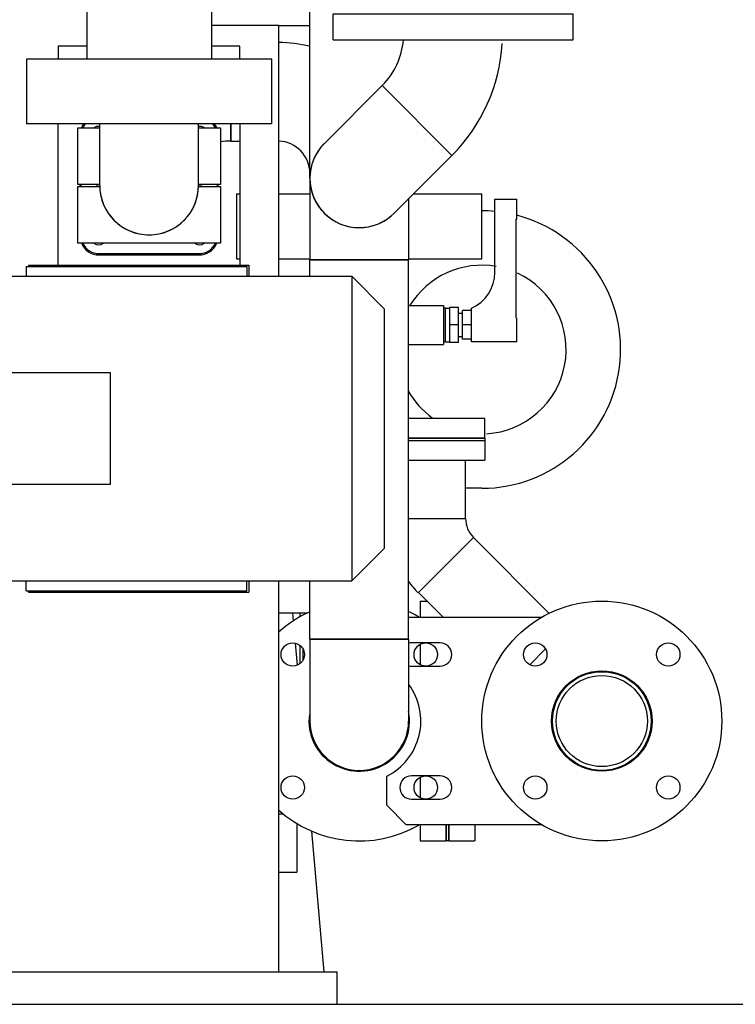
# Model space of a CAD drawing. Header units: millimetres. Extents: x 0 to 1189, y 0 to 841.
# Tile 167 of 175: x 948 to 970, y 430 to 460. Entities that reach past the tile are written whole.
import ezdxf
from ezdxf.enums import TextEntityAlignment as Align

# ---------------------------------------------------------------- set-up
doc = ezdxf.new("R2010")
doc.units = ezdxf.units.MM
doc.header["$LTSCALE"] = 65.395
doc.layers.get('0').update_dxf_attribs({"linetype": 'CONTINUOUS'})
for name, color, linetype in [('0006_725600_24_SIMPLE1_X_PBL1243', 7, 'CONTINUOUS'), ('25007_153200_25_ABL1196', 7, 'CONTINUOUS'), ('25007_153200_25_T1_PBL1198', 7, 'CONTINUOUS'), ('25007_153200_25_T2_PBL2438', 7, 'CONTINUOUS'), ('25007_153200_271333_ABL1181', 7, 'CONTINUOUS'), ('25007_153200_27_ABL1220', 7, 'CONTINUOUS'), ('25007_153200_27_T1_PBL1221', 7, 'CONTINUOUS'), ('25007_153200_28_ABL1412', 7, 'CONTINUOUS'), ('25007_153200_28_T1_PBL2436', 7, 'CONTINUOUS'), ('25007_153200_34_ABL1279', 7, 'CONTINUOUS'), ('25007_153200_34_T1_PBL1280', 7, 'CONTINUOUS'), ('25007_153200_34_T2_PBL1289', 7, 'CONTINUOUS'), ('25007_153200_36_ABL1185', 7, 'CONTINUOUS'), ('25007_153200_36_T2_PBL1425', 7, 'CONTINUOUS'), ('25007_153200_36_T3_PBL1349', 7, 'CONTINUOUS'), ('25007_153200_36_T4_PBL2435', 7, 'CONTINUOUS'), ('25007_153701_21_PBL1187', 7, 'CONTINUOUS'), ('6M25C_GENSET_KPL_GRUNDRAHMEN_ABL1179', 7, 'CONTINUOUS'), ('6M25C_GENSET_KPL_GRUNDRAHMEN_T1_PBL1180', 7, 'CONTINUOUS'), ('BOGEN-S-2D-45-60_3X2_9_PBL1200', 7, 'CONTINUOUS'), ('BOGEN-S-2D-90-76_1X2_9_PBL1190', 7, 'CONTINUOUS'), ('BOGEN-S-2D-90-76_1X2_9_PBL1197', 7, 'CONTINUOUS'), ('BOGEN-S-2D-90-76_1X2_9_PBL1209', 7, 'CONTINUOUS'), ('BOGEN-S-2D-90-76_1X2_9_PBL1281', 7, 'CONTINUOUS'), ('BOGEN-S-2D-90-76_1X2_9_PBL1377', 7, 'CONTINUOUS'), ('BOGEN-S-2D-90-76_1X2_9_PBL1413', 7, 'CONTINUOUS'), ('BOGEN-S-2D-90-76_1X2_9_PBL1418', 7, 'CONTINUOUS'), ('BOGEN-S-2D-90-76_1X2_9_PBL2437', 7, 'CONTINUOUS'), ('BOGEN-S-3D-45-76_1X2_9_PBL1376', 7, 'CONTINUOUS'), ('D7603-A21X26-CU_PBL1204', 7, 'CONTINUOUS'), ('DIN16182-BG100X63_PBL1195', 7, 'CONTINUOUS'), ('DIN16182-BG100X63_PBL1419', 7, 'CONTINUOUS'), ('E1514-FF-DN65-PN16X2_PBL1184', 7, 'CONTINUOUS'), ('E1514-FF-DN65-PN16X2_PBL2432', 7, 'CONTINUOUS'), ('E1514-IBC_DN65PN40X2_PBL2434', 7, 'CONTINUOUS'), ('EN1092-1-01A-DN65_PN16-77_5_PBL1186', 7, 'CONTINUOUS'), ('EN1092-1-01A-DN65_PN16-77_5_PBL1236', 7, 'CONTINUOUS'), ('EN1092-1-01A-DN65_PN16-77_5_PBL2431', 7, 'CONTINUOUS'), ('EN1092-1-01A-DN65_PN16-77_5_PBL2433', 7, 'CONTINUOUS'), ('LAUTERBACH_SP_RING_2_0185_50_PBL1210', 7, 'CONTINUOUS'), ('LAUTERBACH_SP_RING_2_0185_50_PBL1222', 7, 'CONTINUOUS'), ('LAUTERBACH_SP_RING_2_Q105_50_PBL1212', 7, 'CONTINUOUS'), ('links_5_VBL1178', 7, 'CONTINUOUS'), ('N4011-C1-105X77_PBL1417', 7, 'CONTINUOUS'), ('N4011-C1-90X61_PBL1201', 7, 'CONTINUOUS'), ('N4011-F90_PBL1203', 7, 'CONTINUOUS'), ('N4251-B90X63_PBL1202', 7, 'CONTINUOUS'), ('PUMPENAGGRR45_125_160_FL-Z-DB50_PBL1194', 7, 'CONTINUOUS'), ('RKD3000-75_PBL1214', 7, 'CONTINUOUS'), ('RKD3000-75_PBL1217', 7, 'CONTINUOUS'), ('T-STUECK-S-76_1X2_9-60_3X2_9_PBL1257', 7, 'CONTINUOUS'), ('VT20CD-D16_141_1O2V3L4O_PBL1183', 7, 'CONTINUOUS')]:
    doc.layers.add(name, color=color, linetype=linetype)
doc.styles.get("Standard").update_dxf_attribs({"font": 'txt', "width": 0.6})
doc.dimstyles.new('DIMSTYLE_2', dxfattribs={"dimtxt": 3.5, "dimasz": 3.5, "dimexe": 1.8, "dimexo": 0, "dimgap": 0.875, "dimtad": 1, "dimdec": 0, "dimlfac": 25, "dimdsep": 46, "dimtxsty": 'Standard', "dimblk": '_FILLED', "dimblk1": '_FILLED', "dimblk2": '_FILLED', "dimcen": 0.09, "dimadec": 0, "dimazin": 0, "dimtp": 2, "dimtm": 2, "dimtfac": 1, "dimtdec": 0, "dimtofl": 0, "dimtmove": 0, "dimatfit": 3, "dimldrblk": '_FILLED', "dimfxl": 1, "dimtolj": 1, "dimarcsym": 0})
doc.dimstyles.new('DIMSTYLE_4', dxfattribs={"dimtxt": 3.5, "dimasz": 3.5, "dimexe": 1.8, "dimexo": 0, "dimgap": 0.875, "dimtad": 1, "dimlfac": 25, "dimdsep": 46, "dimtxsty": 'Standard', "dimblk": '_FILLED', "dimblk1": '_FILLED', "dimblk2": '_FILLED', "dimcen": 0.09, "dimadec": 0, "dimazin": 0, "dimtp": 1.2, "dimtm": 1.2, "dimtfac": 1, "dimtofl": 0, "dimtmove": 0, "dimatfit": 3, "dimldrblk": '_FILLED', "dimfxl": 1, "dimtolj": 1, "dimarcsym": 0})

# ---------------------------------------------------------------- blocks, each defined once
blk = doc.blocks.new('_FILLED')
at = {"color": 0, "linetype": 'ByBlock'}
blk.add_solid([(0, 0), (-1, 0.1671), (-1, -0.1671)], dxfattribs=at)
blk = doc.blocks.new('*D12')
at = {"color": 2, "linetype": 'Continuous'}
for p, q in [((971.96, 582.776), (989.84, 582.776)), ((988.04, 582.776), (988.04, 506.188)), ((988.04, 429.6), (988.04, 506.188)), ((958, 429.6), (989.84, 429.6))]:
    blk.add_line(p, q, dxfattribs=at)
at = {"color": 2, "linetype": 'Continuous', "xscale": 3.5, "yscale": 3.5, "zscale": 3.5}
for p, rotation in [((988.04, 582.776), 90), ((988.04, 429.6), 270)]:
    blk.add_blockref('_FILLED', p, dxfattribs=dict(at, rotation=rotation))
at = {"color": 2, "linetype": 'Continuous', "width": 0.672619}
blk.add_text('3829', height=3.5, rotation=90, dxfattribs=at).set_placement((987.165, 506.188), align=Align.CENTER)
blk = doc.blocks.new('*D15')
at = {"color": 2, "linetype": 'Continuous'}
for p, q in [((952.374, 480), (982.84, 480)), ((981.04, 480), (981.04, 454.8)), ((981.04, 429.6), (981.04, 454.8)), ((958, 429.6), (982.84, 429.6))]:
    blk.add_line(p, q, dxfattribs=at)
at = {"color": 2, "linetype": 'Continuous', "xscale": 3.5, "yscale": 3.5, "zscale": 3.5}
for p, rotation in [((981.04, 480), 90), ((981.04, 429.6), 270)]:
    blk.add_blockref('_FILLED', p, dxfattribs=dict(at, rotation=rotation))
at = {"color": 2, "linetype": 'Continuous', "width": 0.636905}
blk.add_text('1260', height=3.5, rotation=90, dxfattribs=at).set_placement((980.165, 454.8), align=Align.CENTER)
blk = doc.blocks.new('6M25C_GENSET_KPL_GRUNDRAHMEN_T1_PBL1180', base_point=(919.249, 445.6))
at = {"layer": '6M25C_GENSET_KPL_GRUNDRAHMEN_T1_PBL1180', "color": 7, "linetype": 'Continuous'}
for p, q in [((956.2, 459.8), (954.12, 459.8)), ((956.2, 459.8), (957.158, 459.8)), ((956.2, 452.06), (956.2, 459.8)), ((950.28, 459.16), (949.4, 459.16)), ((949.4, 459.16), (949.4, 458.76)), ((955, 459.16), (954.12, 459.16)), ((955, 458.76), (955, 459.16)), ((949.4, 452.4), (949.4, 456.76)), ((955, 456.76), (955, 452.4)), ((948.48, 452.4), (955.28, 452.4)), ((948.48, 452.4), (948.48, 452.36)), ((955.28, 452.4), (955.28, 452.06)), ((962.46, 445.52), (961.954, 445.52)), ((955.28, 442.66), (955.28, 442.32)), ((956.2, 430.6), (956.2, 442.66)), ((948.48, 442.36), (948.48, 442.32)), ((948.48, 442.32), (955.28, 442.32)), ((956.652, 441.431), (956.631, 441.68)), ((956.772, 440.06), (956.713, 440.739)), ((957.6, 430.6), (957.22, 434.946)), ((882, 430.6), (958, 430.6)), ((958, 429.6), (958, 430.6)), ((941.2, 429.6), (958, 429.6))]:
    blk.add_line(p, q, dxfattribs=at)
for radius, start, end in [(4.28, 84.6359, 90.0001), (4.28, 270, 75.3809), (2.6, 80.1033, 148.8443), (2.6, 273.2045, 65.0385), (2.6, 209.2648, 234.3185)]:
    blk.add_arc((962.46, 449.8), radius, start, end, dxfattribs=at)
blk = doc.blocks.new('6M25C_GENSET_KPL_GRUNDRAHMEN_ABL1179', base_point=(919.249, 445.6))
at = {"layer": '6M25C_GENSET_KPL_GRUNDRAHMEN_T1_PBL1180'}
blk.add_blockref('6M25C_GENSET_KPL_GRUNDRAHMEN_T1_PBL1180', (919.249, 445.6), dxfattribs=at)
blk = doc.blocks.new('VT20CD-D16_141_1O2V3L4O_PBL1183', base_point=(958.78, 442.42))
at = {"layer": 'VT20CD-D16_141_1O2V3L4O_PBL1183', "color": 7, "linetype": 'Continuous'}
for p, q in [((960.202, 451.16), (961.28, 451.16)), ((961.28, 451.16), (961.28, 449.96)), ((960.202, 449.96), (961.28, 449.96)), ((960.56, 442.04), (960.763, 442.04)), ((960.56, 442.04), (960.56, 441.54)), ((956.2, 441.68), (957.093, 441.68)), ((960.56, 440.703), (960.56, 440.075)), ((960.56, 436.606), (960.56, 435.977)), ((956.2, 435.48), (956.338, 435.48)), ((956.76, 435.184), (956.76, 433.68)), ((960.56, 435.14), (960.56, 434.64)), ((961.36, 435.14), (961.36, 434.64)), ((960.56, 434.64), (961.36, 434.64)), ((956.2, 433.68), (956.76, 433.68))]:
    blk.add_line(p, q, dxfattribs=at)
blk = doc.blocks.new('E1514-FF-DN65-PN16X2_PBL1184', base_point=(961.4, 434.89))
at = {"layer": 'E1514-FF-DN65-PN16X2_PBL1184', "color": 7, "linetype": 'Continuous'}
for p, q in [((961.36, 434.64), (961.36, 435.14)), ((961.44, 434.64), (961.44, 435.14)), ((961.44, 434.64), (961.36, 434.64))]:
    blk.add_line(p, q, dxfattribs=at)
blk = doc.blocks.new('EN1092-1-01A-DN65_PN16-77_5_PBL1186', base_point=(961.84, 434.89))
at = {"layer": 'EN1092-1-01A-DN65_PN16-77_5_PBL1186', "color": 7, "linetype": 'Continuous'}
for p, q in [((961.44, 435.14), (961.44, 434.64)), ((962.24, 435.14), (962.24, 434.64)), ((961.44, 434.64), (962.24, 434.64))]:
    blk.add_line(p, q, dxfattribs=at)
blk = doc.blocks.new('BOGEN-S-2D-90-76_1X2_9_PBL1190', base_point=(966.053, 436.818))
at = {"layer": 'BOGEN-S-2D-90-76_1X2_9_PBL1190', "color": 7, "linetype": 'Continuous'}
blk.add_line((966.16, 436.818), (965.947, 436.818), dxfattribs=at)
blk = doc.blocks.new('BOGEN-S-2D-45-60_3X2_9_PBL1200', base_point=(961.493, 443.443))
at = {"layer": 'BOGEN-S-2D-45-60_3X2_9_PBL1200', "color": 7, "linetype": 'Continuous'}
for p, q in [((960.202, 444.591), (961.96, 444.591)), ((960.499, 442.296), (962.204, 444.001))]:
    blk.add_line(p, q, dxfattribs=at)
for radius, start, end in [(0.834, 179.9999, 225.0001), (3.246, 216.7258, 225)]:
    blk.add_arc((962.794, 444.591), radius, start, end, dxfattribs=at)
blk = doc.blocks.new('N4011-C1-90X61_PBL1201', base_point=(961.378, 446.691))
at = {"layer": 'N4011-C1-90X61_PBL1201', "color": 7, "linetype": 'Continuous'}
for p, q in [((960.202, 446.991), (962.554, 446.991)), ((962.554, 446.991), (962.554, 446.391)), ((960.202, 446.391), (962.554, 446.391))]:
    blk.add_line(p, q, dxfattribs=at)
blk = doc.blocks.new('T-STUECK-S-76_1X2_9-60_3X2_9_PBL1257', base_point=(965.217, 439.283))
at = {"layer": 'T-STUECK-S-76_1X2_9-60_3X2_9_PBL1257', "color": 7, "linetype": 'Continuous'}
for p, q in [((964.422, 440.562), (963.938, 440.078)), ((966.493, 439.826), (966.441, 439.845))]:
    blk.add_line(p, q, dxfattribs=at)
for centre, start, end in [((966.651, 440.408), 251.498, 255.2189), ((964.092, 437.849), 14.8947, 19.6916)]:
    blk.add_arc(centre, 0.603, start, end, dxfattribs=at)
blk = doc.blocks.new('25007_153200_36_T3_PBL1349', base_point=(962.52, 442.768))
at = {"layer": '25007_153200_36_T3_PBL1349', "color": 7, "linetype": 'Continuous'}
for p, q in [((962.2, 443.997), (964.538, 441.659)), ((960.503, 442.3), (961.263, 441.54))]:
    blk.add_line(p, q, dxfattribs=at)
blk = doc.blocks.new('25007_153200_36_T2_PBL1425', base_point=(961.954, 445.491))
at = {"layer": '25007_153200_36_T2_PBL1425', "color": 7, "linetype": 'Continuous'}
blk.add_line((961.954, 444.591), (961.954, 446.391), dxfattribs=at)
blk = doc.blocks.new('25007_153200_36_T4_PBL2435', base_point=(966.16, 438.34))
at = {"layer": '25007_153200_36_T4_PBL2435', "color": 7, "linetype": 'Continuous'}
for radius in [1.522, 1.406]:
    blk.add_circle((966.16, 438.34), radius, dxfattribs=at)
blk = doc.blocks.new('25007_153200_36_ABL1185', base_point=(963.937, 440.815))
at = {"layer": '25007_153200_36_T2_PBL1425'}
blk.add_blockref('25007_153200_36_T2_PBL1425', (961.954, 445.491), dxfattribs=at)
at = {"layer": '25007_153200_36_T3_PBL1349'}
blk.add_blockref('25007_153200_36_T3_PBL1349', (962.52, 442.768), dxfattribs=at)
at = {"layer": '25007_153200_36_T4_PBL2435'}
blk.add_blockref('25007_153200_36_T4_PBL2435', (966.16, 438.34), dxfattribs=at)
at = {"layer": 'BOGEN-S-2D-45-60_3X2_9_PBL1200'}
blk.add_blockref('BOGEN-S-2D-45-60_3X2_9_PBL1200', (961.493, 443.443), dxfattribs=at)
at = {"layer": 'BOGEN-S-2D-90-76_1X2_9_PBL1190'}
blk.add_blockref('BOGEN-S-2D-90-76_1X2_9_PBL1190', (966.053, 436.818), dxfattribs=at)
at = {"layer": 'EN1092-1-01A-DN65_PN16-77_5_PBL1186'}
blk.add_blockref('EN1092-1-01A-DN65_PN16-77_5_PBL1186', (961.84, 434.89), dxfattribs=at)
at = {"layer": 'N4011-C1-90X61_PBL1201'}
blk.add_blockref('N4011-C1-90X61_PBL1201', (961.378, 446.691), dxfattribs=at)
at = {"layer": 'T-STUECK-S-76_1X2_9-60_3X2_9_PBL1257'}
blk.add_blockref('T-STUECK-S-76_1X2_9-60_3X2_9_PBL1257', (965.217, 439.283), dxfattribs=at)
blk = doc.blocks.new('25007_153701_21_PBL1187', base_point=(961.931, 438.34))
at = {"layer": '25007_153701_21_PBL1187', "color": 7, "linetype": 'Continuous'}
for p, q in [((960.202, 441.54), (964.331, 441.54)), ((961.171, 440.751), (960.291, 440.751)), ((960.291, 440.031), (961.171, 440.031)), ((959.531, 435.74), (959.531, 436.641)), ((961.171, 436.649), (960.291, 436.649)), ((960.291, 435.929), (961.171, 435.929)), ((959.531, 435.74), (960.131, 435.14)), ((964.331, 435.14), (960.131, 435.14))]:
    blk.add_line(p, q, dxfattribs=at)
for centre, radius, start, end in [((960.291, 440.391), 0.36, 90, 104.2988), ((961.171, 440.391), 0.36, 270, 90), ((960.291, 440.391), 0.36, 255.7012, 270), ((958.68, 438.34), 1.9, 296.5955, 36.4463), ((960.291, 436.289), 0.36, 90, 270), ((961.171, 436.289), 0.36, 270, 90)]:
    blk.add_arc(centre, radius, start, end, dxfattribs=at)
blk = doc.blocks.new('PUMPENAGGRR45_125_160_FL-Z-DB50_PBL1194', base_point=(943.669, 446.97))
at = {"layer": 'PUMPENAGGRR45_125_160_FL-Z-DB50_PBL1194', "color": 7, "linetype": 'Continuous'}
for p, q in [((948.409, 452.36), (955.209, 452.36)), ((948.409, 452.36), (948.409, 452.06)), ((955.209, 452.36), (955.209, 452.06)), ((947.569, 452.06), (958.449, 452.06)), ((959.449, 451.06), (958.449, 452.06)), ((958.449, 452.06), (958.449, 442.66)), ((959.449, 451.06), (959.449, 443.66)), ((951.009, 449.08), (947.569, 449.08)), ((951.009, 445.64), (951.009, 449.08)), ((951.009, 445.64), (947.569, 445.64)), ((959.449, 443.66), (958.449, 442.66)), ((947.569, 442.66), (958.449, 442.66)), ((948.409, 442.36), (948.409, 442.66)), ((955.209, 442.36), (955.209, 442.66)), ((948.409, 442.36), (955.209, 442.36))]:
    blk.add_line(p, q, dxfattribs=at)
blk = doc.blocks.new('DIN16182-BG100X63_PBL1195', base_point=(962.44, 452.23))
at = {"layer": 'DIN16182-BG100X63_PBL1195', "color": 7, "linetype": 'Continuous'}
for p, q in [((962.86, 454.44), (963.54, 454.44)), ((962.86, 452.18), (962.86, 454.44)), ((963.54, 453.824), (963.54, 454.44)), ((963.522, 453.82), (963.54, 453.824)), ((963.522, 450.765), (963.522, 453.82)), ((961.74, 451.1), (961.46, 451.1)), ((961.46, 451.1), (961.46, 450.02)), ((961.74, 450.02), (961.74, 451.1)), ((961.34, 451.08), (961.46, 451.08)), ((961.34, 450.04), (961.34, 451.08)), ((961.74, 450.92), (961.86, 450.92)), ((962.14, 451), (961.86, 451)), ((961.86, 450.12), (961.86, 451)), ((962.14, 450.04), (962.14, 451.08)), ((961.74, 450.56), (961.46, 450.56)), ((962.14, 450.56), (961.86, 450.56)), ((963.522, 450.765), (963.54, 450.76)), ((963.54, 450.04), (963.54, 450.76)), ((961.74, 450.2), (961.86, 450.2)), ((961.34, 450.04), (961.46, 450.04)), ((961.74, 450.02), (961.46, 450.02)), ((962.14, 450.12), (961.86, 450.12)), ((963.54, 450.04), (962.14, 450.04))]:
    blk.add_line(p, q, dxfattribs=at)
blk.add_arc((961.66, 452.18), 1.2, 293.5782, 360, dxfattribs=at)
blk = doc.blocks.new('BOGEN-S-2D-90-76_1X2_9_PBL1197', base_point=(958.68, 439.6))
at = {"layer": 'BOGEN-S-2D-90-76_1X2_9_PBL1197', "color": 7, "linetype": 'Continuous'}
for p, q in [((960.202, 440.86), (957.158, 440.86)), ((957.158, 440.86), (957.158, 438.34)), ((960.202, 440.86), (960.202, 438.34))]:
    blk.add_line(p, q, dxfattribs=at)
blk.add_arc((958.68, 438.34), 1.522, 180, 360, dxfattribs=at)
blk = doc.blocks.new('25007_153200_25_T1_PBL1198', base_point=(958.68, 446.7116))
at = {"layer": '25007_153200_25_T1_PBL1198', "color": 7, "linetype": 'Continuous'}
for p, q in [((957.158, 452.5632), (960.202, 452.5632)), ((957.158, 452.06), (957.158, 452.5632)), ((960.202, 440.86), (960.202, 452.5632)), ((957.158, 440.86), (957.158, 442.66)), ((957.158, 440.86), (960.202, 440.86))]:
    blk.add_line(p, q, dxfattribs=at)
blk = doc.blocks.new('BOGEN-S-2D-90-76_1X2_9_PBL1209', base_point=(958.68, 453.823))
at = {"layer": 'BOGEN-S-2D-90-76_1X2_9_PBL1209', "color": 7, "linetype": 'Continuous'}
for p, q in [((957.158, 455.083), (957.158, 452.563)), ((960.202, 454.453), (960.202, 452.563)), ((960.202, 452.563), (957.158, 452.563))]:
    blk.add_line(p, q, dxfattribs=at)
blk = doc.blocks.new('EN1092-1-01A-DN65_PN16-77_5_PBL1236', base_point=(961.575, 459.752))
at = {"layer": 'EN1092-1-01A-DN65_PN16-77_5_PBL1236', "color": 7, "linetype": 'Continuous'}
for p, q in [((957.875, 460.152), (965.275, 460.152)), ((957.875, 459.352), (957.875, 460.152)), ((965.275, 459.352), (965.275, 460.152)), ((957.875, 459.352), (965.275, 459.352))]:
    blk.add_line(p, q, dxfattribs=at)
blk = doc.blocks.new('BOGEN-S-3D-45-76_1X2_9_PBL1376', base_point=(961.241, 457.671))
at = {"layer": 'BOGEN-S-3D-45-76_1X2_9_PBL1376', "color": 7, "linetype": 'Continuous'}
blk.add_line((961.538, 455.789), (959.386, 457.941), dxfattribs=at)
for radius, end in [(2.278, 354.9372), (5.322, 356.6136)]:
    blk.add_arc((957.775, 459.552), radius, 315, end, dxfattribs=at)
blk = doc.blocks.new('BOGEN-S-2D-90-76_1X2_9_PBL1377', base_point=(959.571, 455.974))
at = {"layer": 'BOGEN-S-2D-90-76_1X2_9_PBL1377', "color": 7, "linetype": 'Continuous'}
for p, q in [((959.386, 457.941), (957.604, 456.159)), ((961.538, 455.789), (959.386, 457.941)), ((961.538, 455.789), (959.756, 454.007))]:
    blk.add_line(p, q, dxfattribs=at)
blk.add_arc((958.68, 455.083), 1.522, 135, 315, dxfattribs=at)
blk = doc.blocks.new('EN1092-1-01A-DN65_PN16-77_5_PBL2431', base_point=(959.286, 438.42))
at = {"layer": 'EN1092-1-01A-DN65_PN16-77_5_PBL2431', "color": 7, "linetype": 'Continuous'}
for centre in [(956.629, 440.391), (960.731, 440.391), (956.629, 436.289), (960.731, 436.289)]:
    blk.add_circle(centre, 0.36, dxfattribs=at)
for radius, start, end in [(3.7, 114.3127, 132.2412), (3.7, 60.2447, 65.6873), (1.55, 172.6521, 11.049), (3.7, 227.7609, 299.7553)]:
    blk.add_arc((958.68, 438.34), radius, start, end, dxfattribs=at)
blk = doc.blocks.new('25007_153200_25_T2_PBL2438', base_point=(958.68, 455.0503))
at = {"layer": '25007_153200_25_T2_PBL2438', "color": 7, "linetype": 'Continuous'}
for start, end in [(135.16055, 148.44931), (149.32605, 161.81215), (165.52211, 180), (186.54933, 311.54644)]:
    blk.add_arc((958.68, 455.0832), 1.522, start, end, dxfattribs=at)
blk = doc.blocks.new('25007_153200_25_ABL1196', base_point=(960.734, 447.64))
at = {"layer": '25007_153200_25_T1_PBL1198'}
blk.add_blockref('25007_153200_25_T1_PBL1198', (958.68, 446.712), dxfattribs=at)
at = {"layer": '25007_153200_25_T2_PBL2438'}
blk.add_blockref('25007_153200_25_T2_PBL2438', (958.68, 455.05), dxfattribs=at)
at = {"layer": 'BOGEN-S-2D-90-76_1X2_9_PBL1197'}
blk.add_blockref('BOGEN-S-2D-90-76_1X2_9_PBL1197', (958.68, 439.6), dxfattribs=at)
at = {"layer": 'BOGEN-S-2D-90-76_1X2_9_PBL1209'}
blk.add_blockref('BOGEN-S-2D-90-76_1X2_9_PBL1209', (958.68, 453.823), dxfattribs=at)
at = {"layer": 'BOGEN-S-2D-90-76_1X2_9_PBL1377'}
blk.add_blockref('BOGEN-S-2D-90-76_1X2_9_PBL1377', (959.571, 455.974), dxfattribs=at)
at = {"layer": 'BOGEN-S-3D-45-76_1X2_9_PBL1376'}
blk.add_blockref('BOGEN-S-3D-45-76_1X2_9_PBL1376', (961.241, 457.671), dxfattribs=at)
at = {"layer": 'EN1092-1-01A-DN65_PN16-77_5_PBL1236'}
blk.add_blockref('EN1092-1-01A-DN65_PN16-77_5_PBL1236', (961.575, 459.752), dxfattribs=at)
at = {"layer": 'EN1092-1-01A-DN65_PN16-77_5_PBL2431'}
blk.add_blockref('EN1092-1-01A-DN65_PN16-77_5_PBL2431', (959.286, 438.42), dxfattribs=at)
blk = doc.blocks.new('N4251-B90X63_PBL1202', base_point=(961.378, 447.031))
at = {"layer": 'N4251-B90X63_PBL1202', "color": 7, "linetype": 'Continuous'}
for p, q in [((960.202, 447.071), (962.554, 447.071)), ((960.202, 446.991), (962.554, 446.991)), ((962.554, 447.071), (962.554, 446.991))]:
    blk.add_line(p, q, dxfattribs=at)
blk = doc.blocks.new('D7603-A21X26-CU_PBL1204', base_point=(961.31, 450.56))
at = {"layer": 'D7603-A21X26-CU_PBL1204', "color": 7, "linetype": 'Continuous'}
for p, q in [((961.34, 451.078), (961.28, 451.078)), ((961.34, 450.042), (961.28, 450.042))]:
    blk.add_line(p, q, dxfattribs=at)
blk = doc.blocks.new('LAUTERBACH_SP_RING_2_0185_50_PBL1210', base_point=(958.68, 453.6))
at = {"layer": 'LAUTERBACH_SP_RING_2_0185_50_PBL1210', "color": 7, "linetype": 'Continuous'}
for p, q in [((954.9, 454.6), (955, 454.6)), ((954.9, 454.6), (954.9, 452.6)), ((956.2, 454.6), (957.158, 454.6)), ((960.349, 454.6), (962.46, 454.6)), ((962.46, 452.6), (962.46, 454.6)), ((954.9, 452.6), (955, 452.6)), ((956.2, 452.6), (957.158, 452.6)), ((960.202, 452.6), (962.46, 452.6))]:
    blk.add_line(p, q, dxfattribs=at)
blk = doc.blocks.new('LAUTERBACH_SP_RING_2_Q105_50_PBL1212', base_point=(952.2, 454.742))
at = {"layer": 'LAUTERBACH_SP_RING_2_Q105_50_PBL1212', "color": 7, "linetype": 'Continuous'}
for p, q in [((950.06, 454.89), (950.06, 454.83)), ((950.1, 454.89), (950.1, 454.83)), ((954.3, 454.88), (954.3, 454.89)), ((954.3, 454.88), (954.34, 454.88)), ((954.3, 454.84), (954.34, 454.84)), ((954.3, 454.83), (954.3, 454.84)), ((954.34, 454.88), (954.34, 454.89)), ((954.34, 454.83), (954.34, 454.84)), ((950.66, 452.76), (953.74, 452.76)), ((950.66, 452.72), (953.74, 452.72))]:
    blk.add_line(p, q, dxfattribs=at)
for centre, radius, start, end in [((950.66, 456.4), 0.6, 143.009, 156.1227), ((950.66, 456.4), 0.56, 139.5192, 154.2772), ((953.74, 456.4), 0.56, 25.7228, 40.4808), ((953.74, 456.4), 0.6, 23.8773, 36.991), ((950.66, 453.32), 0.6, 203.8773, 270), ((950.66, 453.32), 0.56, 205.7228, 270), ((953.74, 453.32), 0.6, 270, 336.1227), ((953.74, 453.32), 0.56, 270, 334.2772)]:
    blk.add_arc(centre, radius, start, end, dxfattribs=at)
blk = doc.blocks.new('RKD3000-75_PBL1214', base_point=(952.2, 453.955))
at = {"layer": 'RKD3000-75_PBL1214', "color": 7, "linetype": 'Continuous'}
for p, q in [((950, 454.83), (950.68, 454.83)), ((950, 453.08), (950, 454.83)), ((953.72, 454.83), (954.4, 454.83)), ((954.4, 454.83), (954.4, 453.08)), ((954.4, 453.08), (950, 453.08))]:
    blk.add_line(p, q, dxfattribs=at)
blk = doc.blocks.new('RKD3000-75_PBL1217', base_point=(952.2, 455.765))
at = {"layer": 'RKD3000-75_PBL1217', "color": 7, "linetype": 'Continuous'}
for p, q in [((950, 456.64), (950.678, 456.64)), ((950, 454.89), (950, 456.64)), ((953.722, 456.64), (954.4, 456.64)), ((954.4, 456.64), (954.4, 454.89)), ((950.678, 454.89), (950, 454.89)), ((954.4, 454.89), (953.722, 454.89))]:
    blk.add_line(p, q, dxfattribs=at)
blk = doc.blocks.new('25007_153200_27_T1_PBL1221', base_point=(954.86, 456.496))
at = {"layer": '25007_153200_27_T1_PBL1221', "color": 7, "linetype": 'Continuous'}
for p, q in [((954.72, 456.76), (954.72, 456.233)), ((954.72, 456.233), (955, 456.233))]:
    blk.add_line(p, q, dxfattribs=at)
blk = doc.blocks.new('BOGEN-S-2D-90-76_1X2_9_PBL1418', base_point=(954.559, 456.484))
at = {"layer": 'BOGEN-S-2D-90-76_1X2_9_PBL1418', "color": 7, "linetype": 'Continuous'}
blk.add_line((954.72, 456.233), (954.72, 456.761), dxfattribs=at)
blk.add_arc((954.718, 454.244), 1.989, 89.9306, 99.2449, dxfattribs=at)
blk = doc.blocks.new('BOGEN-S-2D-90-76_1X2_9_PBL2437', base_point=(956.661, 457.256))
at = {"layer": 'BOGEN-S-2D-90-76_1X2_9_PBL2437', "color": 7, "linetype": 'Continuous'}
for radius, start, end in [(4.042, 75.6491, 89.4302), (0.998, 359.9998, 87.6777)]:
    blk.add_arc((956.16, 455.235), radius, start, end, dxfattribs=at)
blk = doc.blocks.new('25007_153200_27_ABL1220', base_point=(955.78, 457.256))
at = {"layer": '25007_153200_27_T1_PBL1221'}
blk.add_blockref('25007_153200_27_T1_PBL1221', (954.86, 456.496), dxfattribs=at)
at = {"layer": 'BOGEN-S-2D-90-76_1X2_9_PBL1418'}
blk.add_blockref('BOGEN-S-2D-90-76_1X2_9_PBL1418', (954.559, 456.484), dxfattribs=at)
at = {"layer": 'BOGEN-S-2D-90-76_1X2_9_PBL2437'}
blk.add_blockref('BOGEN-S-2D-90-76_1X2_9_PBL2437', (956.661, 457.256), dxfattribs=at)
blk = doc.blocks.new('LAUTERBACH_SP_RING_2_0185_50_PBL1222', base_point=(952.2, 457.76))
at = {"layer": 'LAUTERBACH_SP_RING_2_0185_50_PBL1222', "color": 7, "linetype": 'Continuous'}
for p, q in [((955.98, 458.76), (948.42, 458.76)), ((948.42, 458.76), (948.42, 456.76)), ((955.98, 456.76), (955.98, 458.76)), ((955.98, 456.76), (948.42, 456.76))]:
    blk.add_line(p, q, dxfattribs=at)
blk = doc.blocks.new('25007_153200_34_T1_PBL1280', base_point=(958.605, 462.202))
at = {"layer": '25007_153200_34_T1_PBL1280', "color": 7, "linetype": 'Continuous'}
for p, q in [((957.158, 469.32), (960.053, 469.32)), ((957.158, 455.083), (957.158, 469.32))]:
    blk.add_line(p, q, dxfattribs=at)
blk = doc.blocks.new('BOGEN-S-2D-90-76_1X2_9_PBL1281', base_point=(958.114, 471.341))
at = {"layer": 'BOGEN-S-2D-90-76_1X2_9_PBL1281', "color": 7, "linetype": 'Continuous'}
for p, q in [((956.16, 470.318), (956.16, 472.891)), ((957.158, 469.32), (960.053, 469.32))]:
    blk.add_line(p, q, dxfattribs=at)
for radius, start, end in [(4.042, 14.8087, 62.3618), (0.998, 359.9998, 90.0002)]:
    blk.add_arc((956.16, 469.32), radius, start, end, dxfattribs=at)
blk = doc.blocks.new('25007_153200_34_T2_PBL1289', base_point=(955.864, 471.604))
at = {"layer": '25007_153200_34_T2_PBL1289', "color": 7, "linetype": 'Continuous'}
for q in [(956.16, 472.891), (955.569, 470.318)]:
    blk.add_line((956.16, 470.318), q, dxfattribs=at)
blk = doc.blocks.new('25007_153200_34_ABL1279', base_point=(957.818, 464.223))
at = {"layer": '25007_153200_34_T1_PBL1280'}
blk.add_blockref('25007_153200_34_T1_PBL1280', (958.605, 462.202), dxfattribs=at)
at = {"layer": '25007_153200_34_T2_PBL1289'}
blk.add_blockref('25007_153200_34_T2_PBL1289', (955.864, 471.604), dxfattribs=at)
at = {"layer": 'BOGEN-S-2D-90-76_1X2_9_PBL1281'}
blk.add_blockref('BOGEN-S-2D-90-76_1X2_9_PBL1281', (958.114, 471.341), dxfattribs=at)
blk = doc.blocks.new('BOGEN-S-2D-90-76_1X2_9_PBL1413', base_point=(952.2, 455.81))
at = {"layer": 'BOGEN-S-2D-90-76_1X2_9_PBL1413', "color": 7, "linetype": 'Continuous'}
for p, q in [((950.678, 454.86), (950.678, 456.76)), ((953.722, 454.86), (953.722, 456.76))]:
    blk.add_line(p, q, dxfattribs=at)
blk.add_arc((952.2, 454.86), 1.522, 180, 360, dxfattribs=at)
blk = doc.blocks.new('N4011-C1-105X77_PBL1417', base_point=(952.397, 454.882))
at = {"layer": 'N4011-C1-105X77_PBL1417', "color": 7, "linetype": 'Continuous'}
blk.add_line((954.3, 454.88), (954.3, 454.84), dxfattribs=at)
for centre, radius, start, end in [((950.644, 456.416), 0.27, 82.8418, 123.6167), ((953.756, 456.416), 0.27, 56.3833, 97.1582), ((952.2, 454.86), 1.609, 178.9303, 181.0697), ((952.2, 454.86), 1.54, 178.8824, 181.1176), ((952.2, 454.86), 1.54, 358.8824, 1.1176), ((952.2, 454.86), 1.609, 358.9303, 1.0697), ((950.644, 453.304), 0.27, 236.3833, 303.6167), ((953.756, 453.304), 0.27, 236.3833, 303.6167)]:
    blk.add_arc(centre, radius, start, end, dxfattribs=at)
blk = doc.blocks.new('25007_153200_28_T1_PBL2436', base_point=(952.2, 454.114))
at = {"layer": '25007_153200_28_T1_PBL2436', "color": 7, "linetype": 'Continuous'}
for start, end in [(180.7399, 211.6873), (343.6658, 359.2601), (328.3127, 340.8961), (212.7552, 226.0633), (313.9367, 327.2448), (229.0188, 242.2561), (297.7439, 310.9812), (243.8185, 256.0655), (258.7061, 281.2939), (283.9345, 296.1815)]:
    blk.add_arc((952.2, 454.86), 1.522, start, end, dxfattribs=at)
blk = doc.blocks.new('25007_153200_28_ABL1412', base_point=(952.397, 454.92))
at = {"layer": '25007_153200_28_T1_PBL2436'}
blk.add_blockref('25007_153200_28_T1_PBL2436', (952.2, 454.114), dxfattribs=at)
at = {"layer": 'BOGEN-S-2D-90-76_1X2_9_PBL1413'}
blk.add_blockref('BOGEN-S-2D-90-76_1X2_9_PBL1413', (952.2, 455.81), dxfattribs=at)
at = {"layer": 'N4011-C1-105X77_PBL1417'}
blk.add_blockref('N4011-C1-105X77_PBL1417', (952.397, 454.882), dxfattribs=at)
blk = doc.blocks.new('DIN16182-BG100X63_PBL1419', base_point=(956.903, 440.897))
at = {"layer": 'DIN16182-BG100X63_PBL1419', "color": 7, "linetype": 'Continuous'}
for p, q in [((956.86, 441.558), (956.86, 441.68)), ((956.86, 440.115), (956.86, 440.666)), ((956.946, 440.222), (956.946, 440.559))]:
    blk.add_line(p, q, dxfattribs=at)
blk = doc.blocks.new('E1514-FF-DN65-PN16X2_PBL2432', base_point=(958.68, 438.501))
at = {"layer": 'E1514-FF-DN65-PN16X2_PBL2432', "color": 7, "linetype": 'Continuous'}
blk.add_arc((958.68, 438.34), 1.54, 174.0003, 5.9997, dxfattribs=at)
blk = doc.blocks.new('EN1092-1-01A-DN65_PN16-77_5_PBL2433', base_point=(966.16, 438.34))
at = {"layer": 'EN1092-1-01A-DN65_PN16-77_5_PBL2433', "color": 7, "linetype": 'Continuous'}
for centre, radius in [((966.16, 438.34), 3.7), ((964.109, 440.391), 0.36), ((968.211, 440.391), 0.36), ((966.16, 438.34), 1.55), ((964.109, 436.289), 0.36), ((968.211, 436.289), 0.36)]:
    blk.add_circle(centre, radius, dxfattribs=at)
blk = doc.blocks.new('E1514-IBC_DN65PN40X2_PBL2434', base_point=(966.16, 438.34))
at = {"layer": 'E1514-IBC_DN65PN40X2_PBL2434', "color": 7, "linetype": 'Continuous'}
blk.add_circle((966.16, 438.34), 1.54, dxfattribs=at)
blk = doc.blocks.new('25007_153200_271333_ABL1181', base_point=(925.57, 469.52))
at = {"layer": '25007_153200_25_ABL1196'}
blk.add_blockref('25007_153200_25_ABL1196', (960.734, 447.64), dxfattribs=at)
at = {"layer": '25007_153200_27_ABL1220'}
blk.add_blockref('25007_153200_27_ABL1220', (955.78, 457.256), dxfattribs=at)
at = {"layer": '25007_153200_28_ABL1412'}
blk.add_blockref('25007_153200_28_ABL1412', (952.397, 454.92), dxfattribs=at)
at = {"layer": '25007_153200_34_ABL1279'}
blk.add_blockref('25007_153200_34_ABL1279', (957.818, 464.223), dxfattribs=at)
at = {"layer": '25007_153200_36_ABL1185'}
blk.add_blockref('25007_153200_36_ABL1185', (963.937, 440.815), dxfattribs=at)
at = {"layer": '25007_153701_21_PBL1187'}
blk.add_blockref('25007_153701_21_PBL1187', (961.931, 438.34), dxfattribs=at)
at = {"layer": 'D7603-A21X26-CU_PBL1204'}
blk.add_blockref('D7603-A21X26-CU_PBL1204', (961.31, 450.56), dxfattribs=at)
at = {"layer": 'DIN16182-BG100X63_PBL1195'}
blk.add_blockref('DIN16182-BG100X63_PBL1195', (962.44, 452.23), dxfattribs=at)
at = {"layer": 'DIN16182-BG100X63_PBL1419'}
blk.add_blockref('DIN16182-BG100X63_PBL1419', (956.903, 440.897), dxfattribs=at)
at = {"layer": 'E1514-FF-DN65-PN16X2_PBL1184'}
blk.add_blockref('E1514-FF-DN65-PN16X2_PBL1184', (961.4, 434.89), dxfattribs=at)
at = {"layer": 'E1514-FF-DN65-PN16X2_PBL2432'}
blk.add_blockref('E1514-FF-DN65-PN16X2_PBL2432', (958.68, 438.501), dxfattribs=at)
at = {"layer": 'E1514-IBC_DN65PN40X2_PBL2434'}
blk.add_blockref('E1514-IBC_DN65PN40X2_PBL2434', (966.16, 438.34), dxfattribs=at)
at = {"layer": 'EN1092-1-01A-DN65_PN16-77_5_PBL2433'}
blk.add_blockref('EN1092-1-01A-DN65_PN16-77_5_PBL2433', (966.16, 438.34), dxfattribs=at)
at = {"layer": 'LAUTERBACH_SP_RING_2_0185_50_PBL1210'}
blk.add_blockref('LAUTERBACH_SP_RING_2_0185_50_PBL1210', (958.68, 453.6), dxfattribs=at)
at = {"layer": 'LAUTERBACH_SP_RING_2_0185_50_PBL1222'}
blk.add_blockref('LAUTERBACH_SP_RING_2_0185_50_PBL1222', (952.2, 457.76), dxfattribs=at)
at = {"layer": 'LAUTERBACH_SP_RING_2_Q105_50_PBL1212'}
blk.add_blockref('LAUTERBACH_SP_RING_2_Q105_50_PBL1212', (952.2, 454.742), dxfattribs=at)
at = {"layer": 'N4251-B90X63_PBL1202'}
blk.add_blockref('N4251-B90X63_PBL1202', (961.378, 447.031), dxfattribs=at)
at = {"layer": 'PUMPENAGGRR45_125_160_FL-Z-DB50_PBL1194'}
blk.add_blockref('PUMPENAGGRR45_125_160_FL-Z-DB50_PBL1194', (943.669, 446.97), dxfattribs=at)
at = {"layer": 'RKD3000-75_PBL1214'}
blk.add_blockref('RKD3000-75_PBL1214', (952.2, 453.955), dxfattribs=at)
at = {"layer": 'RKD3000-75_PBL1217'}
blk.add_blockref('RKD3000-75_PBL1217', (952.2, 455.765), dxfattribs=at)
at = {"layer": 'VT20CD-D16_141_1O2V3L4O_PBL1183'}
blk.add_blockref('VT20CD-D16_141_1O2V3L4O_PBL1183', (958.78, 442.42), dxfattribs=at)
blk = doc.blocks.new('N4011-F90_PBL1203', base_point=(961.378, 447.371))
at = {"layer": 'N4011-F90_PBL1203', "color": 7, "linetype": 'Continuous'}
for p, q in [((962.554, 447.671), (960.202, 447.671)), ((962.554, 447.071), (962.554, 447.671)), ((962.554, 447.071), (960.202, 447.071))]:
    blk.add_line(p, q, dxfattribs=at)
blk = doc.blocks.new('0006_725600_24_SIMPLE1_X_PBL1243', base_point=(951.4634, 462.96))
at = {"layer": '0006_725600_24_SIMPLE1_X_PBL1243', "color": 7, "linetype": 'Continuous'}
for p, q in [((950.28, 467.16), (950.28, 464.96)), ((954.12, 467.16), (954.12, 464.96)), ((948.28, 464.96), (946.5668, 464.96)), ((955.64, 464.96), (948.28, 464.96)), ((948.28, 461.12), (948.28, 464.96)), ((956.12, 461.6), (956.12, 464.48)), ((956.12, 464.24), (956.36, 464.24)), ((956.36, 464.24), (956.36, 461.84)), ((956.12, 461.84), (956.36, 461.84)), ((948.28, 461.12), (946.5668, 461.12)), ((955.64, 461.12), (948.28, 461.12)), ((950.28, 461.12), (950.28, 458.76)), ((954.12, 461.12), (954.12, 458.76))]:
    blk.add_line(p, q, dxfattribs=at)
for centre, radius in [((950.2, 463.04), 1.4), ((954.2, 463.04), 1.4), ((950.2, 463.04), 0.74), ((954.2, 463.04), 0.74), ((950.2, 463.04), 0.3002), ((950.2, 463.04), 0.2), ((954.2, 463.04), 0.3002), ((954.2, 463.04), 0.2)]:
    blk.add_circle(centre, radius, dxfattribs=at)
for centre, start, end in [((955.64, 464.48), 0, 90), ((955.64, 461.6), 270, 360)]:
    blk.add_arc(centre, 0.48, start, end, dxfattribs=at)
blk = doc.blocks.new('LINKS_5_VBL1178', base_point=(923.65, 511.188))
at = {"layer": '0006_725600_24_SIMPLE1_X_PBL1243'}
blk.add_blockref('0006_725600_24_SIMPLE1_X_PBL1243', (951.463, 462.96), dxfattribs=at)
at = {"layer": '25007_153200_271333_ABL1181'}
blk.add_blockref('25007_153200_271333_ABL1181', (925.57, 469.52), dxfattribs=at)
at = {"layer": '6M25C_GENSET_KPL_GRUNDRAHMEN_ABL1179'}
blk.add_blockref('6M25C_GENSET_KPL_GRUNDRAHMEN_ABL1179', (919.249, 445.6), dxfattribs=at)
at = {"layer": 'N4011-F90_PBL1203'}
blk.add_blockref('N4011-F90_PBL1203', (961.378, 447.371), dxfattribs=at)

msp = doc.modelspace()

# ---------------------------------------------------------------- block references
at = {"layer": 'links_5_VBL1178'}
msp.add_blockref('LINKS_5_VBL1178', (923.65, 511.18788), dxfattribs=at)

# ---------------------------------------------------------------- dimensions: what is measured, and where the dimension line sits
at = {"color": 2, "linetype": 'Continuous'}
for base, p2, dimstyle, picture, middle in [((988.0404, 582.77576), (971.96, 582.77576), 'DIMSTYLE_2', '*D12', (988.0404, 505.85455)), ((981.0404, 480), (952.37447, 480), 'DIMSTYLE_4', '*D15', (981.0404, 454.46666))]:
    dim = msp.add_linear_dim(base=base, p1=(958, 429.6), p2=p2, angle=90, dimstyle=dimstyle, dxfattribs=at)
    dim.commit()
    dim.dimension.update_dxf_attribs({"geometry": picture, "text_midpoint": middle, "dimtype": 160})

doc.saveas('drawing.dxf')
